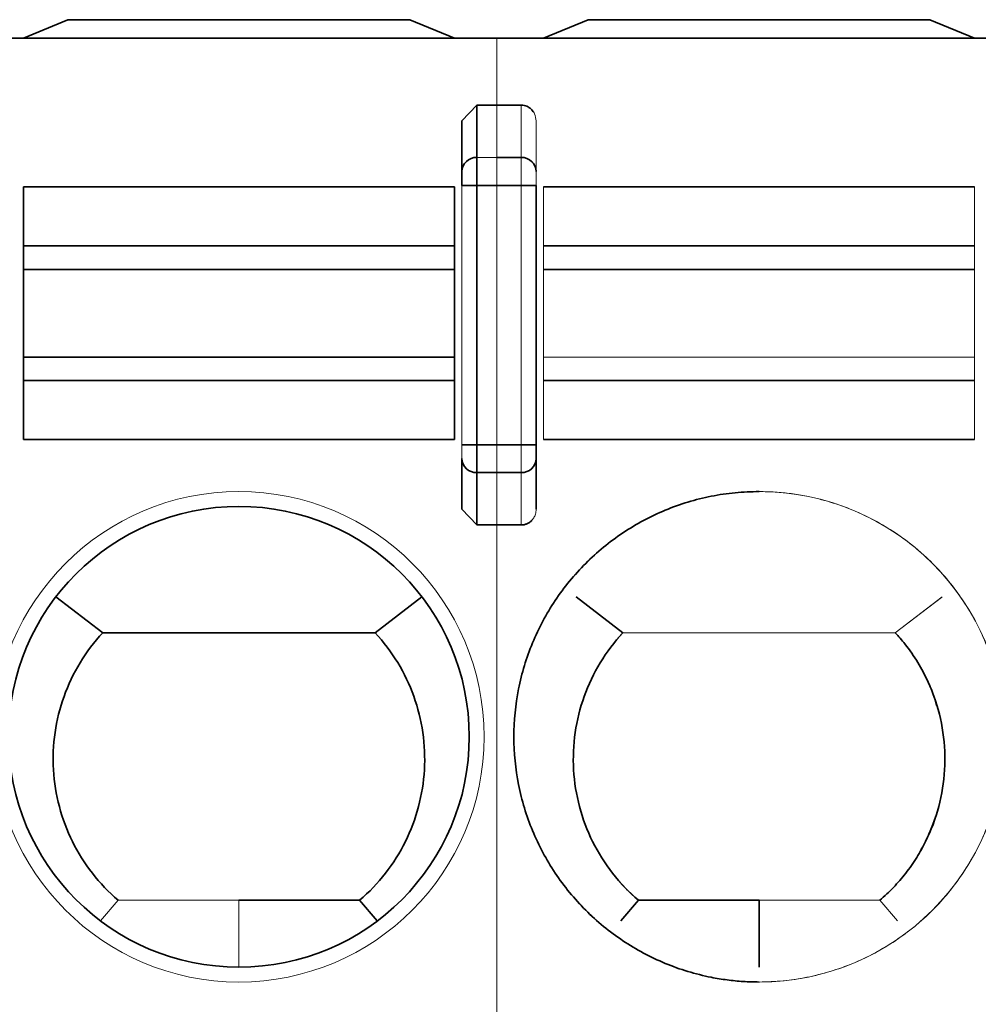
# Model space of a CAD drawing. Header units: millimetres. Extents: x 0 to 420, y 0 to 297.
# Tile 44 of 145: x 143.46 to 146.68, y 252.92 to 256.24. Entities that reach past the tile are written whole.
import ezdxf

# ---------------------------------------------------------------- set-up
doc = ezdxf.new("R2010")
doc.units = ezdxf.units.MM

msp = doc.modelspace()

# ---------------------------------------------------------------- linework, layer by layer
at = {"color": 7, "linetype": 'Continuous', "lineweight": 35}
for p, q in [((143.4695, 256.1743), (143.6195, 256.2368)), ((143.6195, 256.2368), (144.7695, 256.2368)), ((144.7695, 256.2368), (144.9195, 256.1743)), ((145.2195, 256.1743), (145.3695, 256.2368)), ((146.5195, 256.2368), (145.3695, 256.2368)), ((146.5195, 256.2368), (146.6695, 256.1743)), ((130.8695, 256.1743), (148.5728, 256.1743)), ((145.0623, 256.1743), (164.5195, 256.1743)), ((144.9445, 255.8962), (144.9945, 255.9494)), ((144.9945, 255.9494), (144.9945, 255.7732)), ((144.9945, 255.9494), (145.1445, 255.9494)), ((145.0623, 255.9494), (145.1445, 255.9494)), ((144.9445, 255.7262), (144.9445, 255.8962)), ((144.9945, 255.6792), (144.9945, 255.7732)), ((145.0623, 255.7732), (145.1445, 255.7732)), ((143.4695, 255.4758), (143.4695, 255.6743)), ((143.4695, 255.6743), (144.9195, 255.6743)), ((144.9195, 255.4758), (144.9195, 255.6743)), ((144.9445, 255.6792), (144.9945, 255.6792)), ((145.1445, 255.6792), (144.9945, 255.6792)), ((144.9945, 255.6792), (144.9945, 254.807)), ((145.1445, 255.6792), (145.0623, 255.6792)), ((145.1445, 255.6792), (145.1945, 255.6792)), ((145.1945, 254.807), (145.1945, 255.6792)), ((145.2195, 255.6743), (146.6695, 255.6743)), ((143.4695, 255.3969), (143.4695, 255.4758)), ((144.9195, 255.4758), (143.4695, 255.4758)), ((144.9195, 255.3969), (144.9195, 255.4758)), ((146.6695, 255.4758), (145.2195, 255.4758)), ((143.4695, 255.1016), (143.4695, 255.3969)), ((143.4695, 255.3969), (144.9195, 255.3969)), ((144.9195, 255.1016), (144.9195, 255.3969)), ((145.2195, 255.3969), (146.6695, 255.3969)), ((143.4695, 255.0227), (143.4695, 255.1016)), ((143.4695, 255.1016), (144.9195, 255.1016)), ((144.9195, 255.0227), (144.9195, 255.1016)), ((143.4695, 254.8243), (143.4695, 255.0227)), ((143.4695, 255.0227), (144.9195, 255.0227)), ((144.9195, 254.8243), (144.9195, 255.0227)), ((145.2195, 255.0227), (146.6695, 255.0227)), ((144.9195, 254.8243), (143.4695, 254.8243)), ((144.9945, 254.807), (144.9445, 254.807)), ((144.9945, 254.713), (144.9945, 254.807)), ((144.9945, 254.807), (145.1445, 254.807)), ((145.0623, 254.807), (145.1445, 254.807)), ((145.1945, 254.807), (145.1445, 254.807)), ((146.6695, 254.8243), (145.2195, 254.8243)), ((144.9445, 254.76), (144.9445, 254.59)), ((145.1945, 254.76), (145.1945, 254.59)), ((145.1445, 254.713), (144.9945, 254.713)), ((144.9945, 254.713), (144.9945, 254.5368)), ((145.1445, 254.713), (145.0623, 254.713)), ((145.1445, 254.5368), (144.9945, 254.5368)), ((145.1445, 254.5368), (145.0623, 254.5368)), ((143.5786, 254.2947), (143.7363, 254.1743)), ((144.6528, 254.1743), (144.8104, 254.2947)), ((145.3286, 254.2947), (145.4863, 254.1742)), ((143.7363, 254.1743), (144.6528, 254.1743)), ((144.6007, 253.2743), (144.1945, 253.2743)), ((144.6602, 253.2047), (144.6007, 253.2743)), ((145.4789, 253.2047), (145.5384, 253.2743)), ((145.9445, 253.2743), (145.5384, 253.2743)), ((145.9445, 253.2743), (145.9445, 253.0493))]:
    msp.add_line(p, q, dxfattribs=at)
at = {"color": 142, "linetype": 'Continuous', "lineweight": 18, "true_color": 0x0080c0}
for p, q in [((145.2195, 256.1743), (145.3695, 256.2368)), ((145.3695, 256.2368), (146.5195, 256.2368)), ((146.5195, 256.2368), (146.6695, 256.1743)), ((145.0623, 256.1743), (145.0623, 255.9494)), ((145.0623, 255.9494), (145.0623, 255.7732)), ((145.1445, 255.7732), (145.1445, 255.9494)), ((145.1945, 255.7262), (145.1945, 255.8962)), ((145.1945, 255.8962), (145.1945, 255.7347)), ((144.9945, 255.7732), (145.1445, 255.7732)), ((145.0623, 255.6792), (145.0623, 255.7732)), ((145.1445, 255.7732), (145.1445, 255.6792)), ((145.1945, 255.7262), (145.1945, 255.6867)), ((145.1945, 255.7262), (145.1945, 255.6792)), ((144.9445, 255.6792), (144.9445, 254.807)), ((145.0623, 255.6792), (145.0623, 254.807)), ((145.1445, 254.807), (145.1445, 255.6792)), ((145.1445, 255.6792), (145.1945, 255.6792)), ((145.1945, 254.807), (145.1945, 255.6792)), ((145.2195, 255.4758), (145.2195, 255.6743)), ((145.2195, 255.6743), (146.6695, 255.6743)), ((146.6695, 255.6743), (146.6695, 255.4758)), ((145.2195, 255.4758), (145.2195, 255.3969)), ((146.6695, 255.4758), (145.2195, 255.4758)), ((146.6695, 255.3969), (146.6695, 255.4758)), ((145.2195, 255.3969), (145.2195, 255.1016)), ((145.2195, 255.3969), (146.6695, 255.3969)), ((146.6695, 255.1016), (146.6695, 255.3969)), ((145.2195, 255.1016), (146.6695, 255.1016)), ((145.2195, 255.1016), (145.2195, 255.0227)), ((146.6695, 255.0227), (146.6695, 255.1016)), ((145.2195, 254.8243), (145.2195, 255.0227)), ((145.2195, 255.0227), (146.6695, 255.0227)), ((146.6695, 255.0227), (146.6695, 254.8243)), ((145.0623, 254.713), (145.0623, 254.807)), ((145.1945, 254.807), (145.1445, 254.807)), ((145.1445, 254.807), (145.1445, 254.713)), ((145.1945, 254.807), (145.1945, 254.76)), ((146.6695, 254.8243), (145.2195, 254.8243)), ((145.1945, 254.76), (145.1945, 254.59)), ((145.1945, 254.7523), (145.1945, 254.59)), ((145.0623, 254.713), (145.0623, 254.5368)), ((145.1445, 254.5368), (145.1445, 254.713)), ((144.9945, 254.5368), (144.9445, 254.59)), ((145.0623, 254.5368), (145.0623, 251.3117)), ((145.4863, 254.1742), (145.3286, 254.2947)), ((146.5604, 254.2947), (146.4028, 254.1743)), ((146.4028, 254.1743), (146.5586, 254.2932)), ((146.5312, 254.2723), (146.4028, 254.1743)), ((146.4028, 254.1743), (146.5312, 254.2723)), ((146.5604, 254.2947), (146.5586, 254.2932)), ((145.4863, 254.1743), (145.4695, 254.1555)), ((146.4028, 254.1743), (145.4863, 254.1743)), ((145.4863, 254.1743), (146.4028, 254.1743)), ((146.4028, 254.1743), (145.4863, 254.1743)), ((145.4863, 254.1743), (146.4028, 254.1743)), ((146.5406, 253.9291), (146.5331, 253.9591)), ((143.7289, 253.2048), (143.7884, 253.2743)), ((144.1945, 253.2743), (143.7884, 253.2743)), ((144.1945, 253.0493), (144.1945, 253.2743)), ((145.4789, 253.2048), (145.5384, 253.2743)), ((145.5383, 253.2743), (146.3507, 253.2743)), ((145.5383, 253.2743), (146.3507, 253.2743)), ((145.5384, 253.2743), (145.5383, 253.2742)), ((145.9445, 253.2743), (145.5384, 253.2743)), ((146.3507, 253.2743), (145.9445, 253.2743)), ((145.9445, 253.2743), (145.9445, 253.0493)), ((146.3507, 253.2743), (145.9445, 253.2743)), ((145.9445, 253.0493), (145.9445, 253.2743)), ((146.3507, 253.2743), (146.3507, 253.2743)), ((146.3507, 253.2743), (146.4102, 253.2048)), ((146.3507, 253.2743), (146.4102, 253.2048)), ((146.4102, 253.2047), (146.3507, 253.2743)), ((146.3507, 253.2743), (146.3507, 253.2743)), ((146.4102, 253.2047), (146.3507, 253.2743))]:
    msp.add_line(p, q, dxfattribs=at)
for centre in [(144.1945, 253.8243), (145.9445, 253.8243)]:
    msp.add_circle(centre, 0.825, dxfattribs=at)
at = {"color": 7, "linetype": 'Continuous', "lineweight": 35}
msp.add_circle((144.1945, 253.8243), 0.775, dxfattribs=at)
for centre, start, end in [((144.9931, 255.7247), 88.2746, 178.1638), ((145.146, 255.7247), 1.8362, 91.7254), ((144.9931, 254.7616), 181.8362, 271.7254), ((145.146, 254.7616), 268.2746, 358.1638)]:
    msp.add_arc(centre, 0.0486, start, end, dxfattribs=at)
at = {"color": 142, "linetype": 'Continuous', "lineweight": 18, "true_color": 0x0080c0}
for centre, radius, start, end in [((145.146, 255.7247), 0.0486, 1.8362, 91.7254), ((145.146, 254.7616), 0.0486, 268.2746, 358.1638), ((145.9445, 253.8243), 0.825, 90, 270), ((145.9445, 253.8243), 0.825, 270, 90)]:
    msp.add_arc(centre, radius, start, end, dxfattribs=at)
for points, knots in [([(145.1445, 255.9494), (145.1487, 255.9491), (145.1574, 255.9484), (145.1696, 255.9429), (145.1812, 255.9336), (145.1919, 255.9181), (145.1936, 255.9043), (145.1945, 255.8962)], [0, 0, 0, 0, 0.1560593, 0.3193139, 0.4909195, 0.7034767, 1, 1, 1, 1]), ([(145.1445, 255.9494), (145.1487, 255.9491), (145.1574, 255.9484), (145.1696, 255.9429), (145.1812, 255.9336), (145.1919, 255.9181), (145.1936, 255.9043), (145.1945, 255.8962)], [0, 0, 0, 0, 0.1560593, 0.3193139, 0.4909195, 0.7034767, 1, 1, 1, 1]), ([(145.1445, 255.7732), (145.1445, 255.7667), (145.1445, 255.7538), (145.1445, 255.7194), (145.1445, 255.6984), (145.1445, 255.6792)], [0, 0, 0, 0, 0.5, 0.5, 1, 1, 1, 1]), ([(145.1445, 255.7732), (145.1563, 255.7732), (145.1701, 255.7686), (145.1897, 255.7503), (145.1945, 255.7373), (145.1945, 255.7262)], [0, 0, 0, 0, 0.5, 0.5, 1, 1, 1, 1]), ([(145.1445, 255.7732), (145.1445, 255.7667), (145.1445, 255.7538), (145.1445, 255.7194), (145.1445, 255.6984), (145.1445, 255.6792)], [0, 0, 0, 0, 0.5, 0.5, 1, 1, 1, 1]), ([(145.1945, 255.6792), (145.1945, 255.6818), (145.1945, 255.6869), (145.1945, 255.6968), (145.1945, 255.7083), (145.1945, 255.7177), (145.1945, 255.7233), (145.1945, 255.7252), (145.1945, 255.7262)], [0, 0, 0, 0, 0.125545, 0.248846, 0.499854, 0.748137, 0.87218, 1, 1, 1, 1]), ([(145.1945, 255.7262), (145.1945, 255.723), (145.1945, 255.7165), (145.1945, 255.6993), (145.1945, 255.6888), (145.1945, 255.6792)], [0, 0, 0, 0, 0.5, 0.5, 1, 1, 1, 1]), ([(145.1445, 255.6792), (145.1563, 255.6792), (145.1701, 255.6792), (145.1897, 255.6792), (145.1945, 255.6792), (145.1945, 255.6792)], [0, 0, 0, 0, 0.5, 0.5, 1, 1, 1, 1]), ([(145.2195, 255.6743), (145.2195, 255.6742), (145.2195, 255.6742), (145.2195, 255.6738), (145.2195, 255.6728), (145.2195, 255.6707), (145.2195, 255.6679), (145.2195, 255.6636), (145.2195, 255.6591), (145.2195, 255.6536), (145.2195, 255.6483), (145.2195, 255.6411), (145.2195, 255.634), (145.2195, 255.626), (145.2195, 255.6189), (145.2195, 255.6095), (145.2195, 255.6008), (145.2195, 255.5915), (145.2195, 255.5834), (145.2195, 255.5732), (145.2195, 255.564), (145.2195, 255.5546), (145.2195, 255.5467), (145.2195, 255.5369), (145.2195, 255.5286), (145.2195, 255.5204), (145.2195, 255.5137), (145.2195, 255.5058), (145.2195, 255.4994), (145.2195, 255.4935), (145.2195, 255.4891), (145.2195, 255.4845), (145.2195, 255.4808), (145.2195, 255.4777), (145.2195, 255.4764), (145.2195, 255.4758)], [0, 0, 0, 0, 0.012608, 0.031395, 0.062511, 0.087394, 0.125012, 0.153725, 0.196381, 0.217731, 0.250009, 0.278722, 0.321378, 0.342728, 0.375007, 0.40372, 0.446376, 0.467726, 0.500004, 0.528717, 0.571373, 0.592723, 0.625002, 0.653715, 0.696371, 0.717721, 0.749999, 0.778712, 0.821368, 0.842718, 0.874997, 0.90014, 0.937497, 0.968613, 1, 1, 1, 1]), ([(145.2195, 255.4758), (145.2195, 255.476), (145.2195, 255.4766), (145.2195, 255.4781), (145.2195, 255.4804), (145.2195, 255.484), (145.2195, 255.4882), (145.2195, 255.4942), (145.2195, 255.5001), (145.2195, 255.5069), (145.2195, 255.5131), (145.2195, 255.5215), (145.2195, 255.5295), (145.2195, 255.5383), (145.2195, 255.546), (145.2195, 255.5559), (145.2195, 255.565), (145.2195, 255.5746), (145.2195, 255.5827), (145.2195, 255.5929), (145.2195, 255.6018), (145.2195, 255.6108), (145.2195, 255.6183), (145.2195, 255.6273), (145.2195, 255.6348), (145.2195, 255.6421), (145.2195, 255.6479), (145.2195, 255.6545), (145.2195, 255.6596), (145.2195, 255.6642), (145.2195, 255.6673), (145.2195, 255.6704), (145.2195, 255.6726), (145.2195, 255.674), (145.2195, 255.6742), (145.2195, 255.6743)], [0, 0, 0, 0, 0.012608, 0.031395, 0.062511, 0.087394, 0.125012, 0.153725, 0.196381, 0.217731, 0.250009, 0.278722, 0.321378, 0.342728, 0.375007, 0.40372, 0.446376, 0.467726, 0.500004, 0.528717, 0.571373, 0.592723, 0.625002, 0.653715, 0.696371, 0.717721, 0.749999, 0.778712, 0.821368, 0.842718, 0.874997, 0.90014, 0.937497, 0.968613, 1, 1, 1, 1]), ([(146.6695, 255.6743), (146.6695, 255.6742), (146.6695, 255.6742), (146.6695, 255.6738), (146.6695, 255.6729), (146.6695, 255.6709), (146.6695, 255.6682), (146.6695, 255.6639), (146.6695, 255.6593), (146.6695, 255.6537), (146.6695, 255.6471), (146.6695, 255.6387), (146.6695, 255.6302), (146.6695, 255.6221), (146.6695, 255.6147), (146.6695, 255.6058), (146.6695, 255.5957), (146.6695, 255.5828), (146.6695, 255.5699), (146.6695, 255.5593), (146.6695, 255.55), (146.6695, 255.542), (146.6695, 255.5332), (146.6695, 255.5238), (146.6695, 255.5146), (146.6695, 255.5056), (146.6695, 255.4991), (146.6695, 255.4931), (146.6695, 255.4888), (146.6695, 255.4844), (146.6695, 255.4807), (146.6695, 255.4777), (146.6695, 255.4764), (146.6695, 255.4758)], [0, 0, 0, 0, 0.013172, 0.032609, 0.064272, 0.089109, 0.12586, 0.153744, 0.195891, 0.21733, 0.250175, 0.298804, 0.33397, 0.358139, 0.394011, 0.417886, 0.453964, 0.500136, 0.548777, 0.583946, 0.608115, 0.643987, 0.667863, 0.703947, 0.750135, 0.779909, 0.823173, 0.84437, 0.875847, 0.900243, 0.937018, 0.96815, 1, 1, 1, 1]), ([(145.2195, 255.0227), (145.2195, 255.0225), (145.2195, 255.0219), (145.2195, 255.0204), (145.2195, 255.0181), (145.2195, 255.0146), (145.2195, 255.0105), (145.2195, 255.0046), (145.2195, 254.9987), (145.2195, 254.9918), (145.2195, 254.9839), (145.2195, 254.9743), (145.2195, 254.9647), (145.2195, 254.956), (145.2195, 254.948), (145.2195, 254.9387), (145.2195, 254.9282), (145.2195, 254.9152), (145.2195, 254.9025), (145.2195, 254.8922), (145.2195, 254.8833), (145.2195, 254.8759), (145.2195, 254.8678), (145.2195, 254.8594), (145.2195, 254.8515), (145.2195, 254.8439), (145.2195, 254.8386), (145.2195, 254.8341), (145.2195, 254.831), (145.2195, 254.828), (145.2195, 254.8258), (145.2195, 254.8245), (145.2195, 254.8243), (145.2195, 254.8243)], [0, 0, 0, 0, 0.013172, 0.032609, 0.064272, 0.089109, 0.12586, 0.153744, 0.195891, 0.21733, 0.250175, 0.298804, 0.33397, 0.358139, 0.394011, 0.417886, 0.453964, 0.500136, 0.548777, 0.583946, 0.608115, 0.643987, 0.667863, 0.703947, 0.750135, 0.779909, 0.823173, 0.84437, 0.875847, 0.900243, 0.937018, 0.96815, 1, 1, 1, 1]), ([(146.6695, 255.0227), (146.6695, 255.0225), (146.6695, 255.0219), (146.6695, 255.0204), (146.6695, 255.0181), (146.6695, 255.0146), (146.6695, 255.0105), (146.6695, 255.0046), (146.6695, 254.9987), (146.6695, 254.9918), (146.6695, 254.9839), (146.6695, 254.9743), (146.6695, 254.9647), (146.6695, 254.956), (146.6695, 254.948), (146.6695, 254.9387), (146.6695, 254.9282), (146.6695, 254.9152), (146.6695, 254.9025), (146.6695, 254.8922), (146.6695, 254.8833), (146.6695, 254.8759), (146.6695, 254.8678), (146.6695, 254.8594), (146.6695, 254.8515), (146.6695, 254.8439), (146.6695, 254.8386), (146.6695, 254.8341), (146.6695, 254.831), (146.6695, 254.828), (146.6695, 254.8258), (146.6695, 254.8245), (146.6695, 254.8243), (146.6695, 254.8243)], [0, 0, 0, 0, 0.013172, 0.032609, 0.064272, 0.089109, 0.12586, 0.153744, 0.195891, 0.21733, 0.250175, 0.298804, 0.33397, 0.358139, 0.394011, 0.417886, 0.453964, 0.500136, 0.548777, 0.583946, 0.608115, 0.643987, 0.667863, 0.703947, 0.750135, 0.779909, 0.823173, 0.84437, 0.875847, 0.900243, 0.937018, 0.96815, 1, 1, 1, 1]), ([(144.9445, 254.807), (144.9445, 254.7974), (144.9445, 254.7869), (144.9445, 254.7697), (144.9445, 254.7633), (144.9445, 254.76)], [0, 0, 0, 0, 0.5, 0.5, 1, 1, 1, 1]), ([(145.1445, 254.807), (145.1445, 254.7879), (145.1445, 254.7669), (145.1445, 254.7324), (145.1445, 254.7196), (145.1445, 254.713)], [0, 0, 0, 0, 0.5, 0.5, 1, 1, 1, 1]), ([(145.1445, 254.807), (145.1445, 254.7879), (145.1445, 254.7669), (145.1445, 254.7324), (145.1445, 254.7196), (145.1445, 254.713)], [0, 0, 0, 0, 0.5, 0.5, 1, 1, 1, 1]), ([(145.1445, 254.807), (145.1563, 254.807), (145.1701, 254.807), (145.1897, 254.807), (145.1945, 254.807), (145.1945, 254.807)], [0, 0, 0, 0, 0.5, 0.5, 1, 1, 1, 1]), ([(145.1945, 254.76), (145.1945, 254.761), (145.1945, 254.7629), (145.1945, 254.7685), (145.1945, 254.7778), (145.1945, 254.7893), (145.1945, 254.7993), (145.1945, 254.8044), (145.1945, 254.807)], [0, 0, 0, 0, 0.125545, 0.248846, 0.499854, 0.748137, 0.87218, 1, 1, 1, 1]), ([(145.1945, 254.807), (145.1945, 254.7974), (145.1945, 254.7869), (145.1945, 254.7697), (145.1945, 254.7633), (145.1945, 254.76)], [0, 0, 0, 0, 0.5, 0.5, 1, 1, 1, 1]), ([(145.1445, 254.713), (145.1563, 254.713), (145.1701, 254.7176), (145.1897, 254.736), (145.1945, 254.7489), (145.1945, 254.76)], [0, 0, 0, 0, 0.5, 0.5, 1, 1, 1, 1]), ([(145.9445, 254.6493), (145.9626, 254.6489), (145.9986, 254.6482), (146.0523, 254.6428), (146.1145, 254.6325), (146.1845, 254.615), (146.2862, 254.5786), (146.4059, 254.5146), (146.5317, 254.4114), (146.6349, 254.2856), (146.7116, 254.142), (146.7589, 253.9862), (146.7749, 253.8243), (146.7589, 253.6623), (146.7116, 253.5065), (146.6349, 253.363), (146.5317, 253.2371), (146.4059, 253.1339), (146.2861, 253.0699), (146.1844, 253.0335), (146.1057, 253.0139), (146.0255, 253.0015), (145.9715, 253), (145.9445, 252.9993)], [0, 0, 0, 0, 0.020895, 0.041722, 0.06257, 0.093901, 0.125126, 0.187606, 0.250086, 0.312567, 0.375047, 0.437527, 0.500007, 0.562487, 0.624968, 0.687448, 0.749928, 0.812408, 0.874888, 0.906219, 0.937444, 0.968749, 1, 1, 1, 1]), ([(145.1945, 254.59), (145.1941, 254.5844), (145.1932, 254.5742), (145.1873, 254.5615), (145.1782, 254.5496), (145.1641, 254.5392), (145.1509, 254.5376), (145.1445, 254.5368)], [0, 0, 0, 0, 0.207972, 0.378267, 0.510918, 0.764155, 1, 1, 1, 1]), ([(145.1945, 254.59), (145.1941, 254.5844), (145.1932, 254.5742), (145.1873, 254.5615), (145.1782, 254.5496), (145.1641, 254.5392), (145.1509, 254.5376), (145.1445, 254.5368)], [0, 0, 0, 0, 0.207972, 0.378267, 0.510918, 0.764155, 1, 1, 1, 1]), ([(145.4863, 254.1743), (145.4752, 254.1618), (145.4473, 254.1302), (145.4098, 254.0755), (145.3781, 254.0159), (145.3465, 253.9383), (145.3217, 253.839), (145.3164, 253.7128), (145.3363, 253.588), (145.3743, 253.487), (145.4159, 253.4139), (145.4524, 253.3625), (145.4918, 253.3165), (145.5228, 253.2883), (145.5383, 253.2743)], [0, 0, 0, 0, 0.049735, 0.125742, 0.196903, 0.250643, 0.375382, 0.500118, 0.624775, 0.749736, 0.819831, 0.875055, 0.937538, 1, 1, 1, 1]), ([(145.5384, 253.2743), (145.5279, 253.2835), (145.507, 253.3021), (145.4782, 253.3326), (145.4483, 253.3681), (145.4159, 253.4139), (145.3743, 253.487), (145.3363, 253.588), (145.3163, 253.7128), (145.3218, 253.8389), (145.3464, 253.9383), (145.3781, 254.0159), (145.4098, 254.0754), (145.4473, 254.1301), (145.4752, 254.1617), (145.4863, 254.1742)], [0, 0, 0, 0, 0.041625, 0.083274, 0.124969, 0.180211, 0.250291, 0.375249, 0.499904, 0.624633, 0.749365, 0.803021, 0.874262, 0.950095, 1, 1, 1, 1]), ([(146.4872, 253.4441), (146.4931, 253.4531), (146.5218, 253.4972), (146.5531, 253.5883), (146.5634, 253.6715), (146.5685, 253.7132)], [0, 0, 0, 0, 0.11393, 0.555584, 1, 1, 1, 1]), ([(146.5138, 253.4963), (146.5269, 253.5268), (146.5559, 253.5942), (146.5635, 253.6674), (146.5676, 253.7075)], [0, 0, 0, 0, 0.452085, 1, 1, 1, 1])]:
    msp.add_open_spline(points, degree=3, knots=knots, dxfattribs=at)
at = {"color": 7, "linetype": 'Continuous', "lineweight": 35}
for points, knots in [([(145.1445, 255.9494), (145.1478, 255.9493), (145.1544, 255.9489), (145.1639, 255.9456), (145.1725, 255.9406), (145.18, 255.9346), (145.1829, 255.9293), (145.1843, 255.9269)], [0, 0, 0, 0, 0.206839, 0.410452, 0.622399, 0.827901, 1, 1, 1, 1]), ([(144.9445, 255.7262), (144.9445, 255.723), (144.9445, 255.7165), (144.9445, 255.6993), (144.9445, 255.6888), (144.9445, 255.6792)], [0, 0, 0, 0, 0.5, 0.5, 1, 1, 1, 1]), ([(145.1945, 254.76), (145.1945, 254.7633), (145.1945, 254.7697), (145.1945, 254.7869), (145.1945, 254.7974), (145.1945, 254.807)], [0, 0, 0, 0, 0.5, 0.5, 1, 1, 1, 1]), ([(145.9445, 252.9993), (145.9265, 252.9996), (145.8905, 253.0003), (145.8367, 253.0058), (145.7745, 253.016), (145.7046, 253.0335), (145.6029, 253.0699), (145.4832, 253.1339), (145.3574, 253.2371), (145.2541, 253.363), (145.1774, 253.5065), (145.1302, 253.6623), (145.1142, 253.8243), (145.1302, 253.9862), (145.1774, 254.142), (145.2541, 254.2856), (145.3574, 254.4114), (145.4832, 254.5146), (145.603, 254.5786), (145.7047, 254.6151), (145.7834, 254.6346), (145.8636, 254.647), (145.9176, 254.6485), (145.9445, 254.6493)], [0, 0, 0, 0, 0.0208951, 0.0417219, 0.0625702, 0.093901, 0.1251261, 0.1876063, 0.2500865, 0.3125667, 0.3750469, 0.4375271, 0.5000073, 0.5624875, 0.6249677, 0.6874479, 0.749928, 0.8124082, 0.8748884, 0.9062192, 0.9374443, 0.9687486, 1, 1, 1, 1]), ([(145.1799, 254.5524), (145.1774, 254.55), (145.1726, 254.5454), (145.1637, 254.5405), (145.1543, 254.5374), (145.1478, 254.537), (145.1445, 254.5368)], [0, 0, 0, 0, 0.258978, 0.504344, 0.755455, 1, 1, 1, 1]), ([(143.7883, 253.2743), (143.7562, 253.3018), (143.7273, 253.332), (143.676, 253.3979), (143.6533, 253.434), (143.5973, 253.5467), (143.5754, 253.6296), (143.5657, 253.7964), (143.578, 253.8815), (143.6344, 254.0388), (143.6787, 254.1122), (143.7363, 254.1743)], [0, 0, 0, 0, 0.125, 0.125, 0.25, 0.25, 0.5, 0.5, 0.75, 0.75, 1, 1, 1, 1]), ([(144.6528, 254.1743), (144.7104, 254.1122), (144.7544, 254.0395), (144.7969, 253.9211), (144.807, 253.8806), (144.8191, 253.7976), (144.8209, 253.755), (144.8137, 253.6299), (144.7917, 253.5468), (144.7361, 253.4345), (144.7135, 253.3985), (144.6619, 253.3321), (144.6329, 253.3018), (144.6007, 253.2743)], [0, 0, 0, 0, 0.25, 0.25, 0.375, 0.375, 0.5, 0.5, 0.75, 0.75, 0.875, 0.875, 1, 1, 1, 1]), ([(145.5383, 253.2743), (145.5062, 253.3018), (145.4773, 253.332), (145.426, 253.3979), (145.4033, 253.434), (145.3473, 253.5467), (145.3254, 253.6296), (145.3157, 253.7964), (145.328, 253.8815), (145.3844, 254.0388), (145.4287, 254.1122), (145.4863, 254.1743)], [0, 0, 0, 0, 0.125, 0.125, 0.25, 0.25, 0.5, 0.5, 0.75, 0.75, 1, 1, 1, 1]), ([(146.4028, 254.1742), (146.4137, 254.1619), (146.4416, 254.1304), (146.4789, 254.076), (146.5107, 254.0164), (146.5424, 253.939), (146.5673, 253.8394), (146.5727, 253.7132), (146.5528, 253.5884), (146.516, 253.4903), (146.4751, 253.4169), (146.4389, 253.3652), (146.3975, 253.3166), (146.3663, 253.2884), (146.3507, 253.2743)], [0, 0, 0, 0, 0.049087, 0.125386, 0.19601, 0.250212, 0.374679, 0.499812, 0.624548, 0.74929, 0.810042, 0.874624, 0.937348, 1, 1, 1, 1])]:
    msp.add_open_spline(points, degree=3, knots=knots, dxfattribs=at)

doc.saveas('drawing.dxf')
